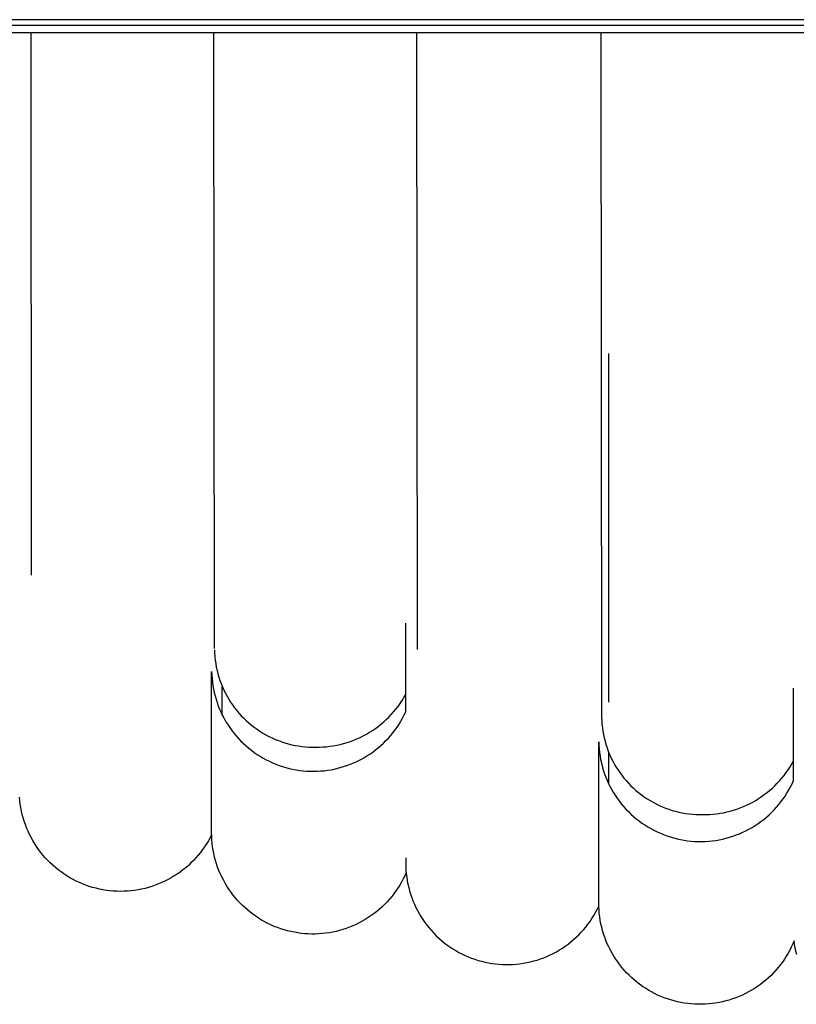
# Model space of a CAD drawing. Header units: millimetres. Extents: x 5000 to 6727, y 0 to 1679.
# Tile 44 of 106: x 5180 to 5213, y 1211 to 1253. Entities that reach past the tile are written whole.
import ezdxf

# ---------------------------------------------------------------- set-up
doc = ezdxf.new("R2010")
doc.units = ezdxf.units.MM
doc.layers.add('Make2D$Sichtbar$Kurven', color=18, linetype='Continuous', true_color=0x000000)

msp = doc.modelspace()

# ---------------------------------------------------------------- linework, layer by layer
at = {"layer": 'Make2D$Sichtbar$Kurven', "color": 18, "lineweight": -3, "true_color": 0x000000}
for p, q in [((5662.502, 1252.648), (5052.502, 1252.648)), ((5052.502, 1252.418), (5662.502, 1252.418)), ((5662.502, 1252.096), (5052.502, 1252.096)), ((5180.591, 1252.096), (5180.612, 1229.357)), ((5188.292, 1226.281), (5188.266, 1252.096)), ((5196.766, 1252.096), (5196.792, 1226.232)), ((5204.499, 1252.096), (5204.528, 1223.394)), ((5204.814, 1238.645), (5204.814, 1224.031)), ((5196.314, 1224.031), (5196.314, 1227.342)), ((5188.292, 1226.224), (5188.298, 1226.078)), ((5188.298, 1226.078), (5188.308, 1225.933)), ((5188.308, 1225.933), (5188.324, 1225.789)), ((5188.324, 1225.789), (5188.345, 1225.645)), ((5188.345, 1225.645), (5188.371, 1225.502)), ((5188.371, 1225.502), (5188.401, 1225.36)), ((5188.176, 1218.774), (5188.176, 1225.31)), ((5188.176, 1225.31), (5188.181, 1225.163)), ((5188.181, 1225.163), (5188.192, 1225.016)), ((5188.401, 1225.36), (5188.437, 1225.219)), ((5188.437, 1225.219), (5188.478, 1225.079)), ((5188.478, 1225.079), (5188.523, 1224.941)), ((5188.192, 1225.016), (5188.207, 1224.87)), ((5188.207, 1224.87), (5188.228, 1224.724)), ((5188.228, 1224.724), (5188.253, 1224.579)), ((5188.523, 1224.941), (5188.573, 1224.805)), ((5188.573, 1224.805), (5188.628, 1224.67)), ((5188.609, 1224.681), (5188.609, 1223.474)), ((5188.628, 1224.67), (5188.688, 1224.537)), ((5188.253, 1224.579), (5188.284, 1224.435)), ((5188.284, 1224.435), (5188.319, 1224.292)), ((5188.319, 1224.292), (5188.36, 1224.151)), ((5188.688, 1224.537), (5188.752, 1224.407)), ((5188.752, 1224.407), (5188.82, 1224.279)), ((5188.82, 1224.279), (5188.893, 1224.153)), ((5196.24, 1224.218), (5196.314, 1224.346)), ((5212.576, 1221.264), (5212.576, 1224.619)), ((5188.36, 1224.151), (5188.405, 1224.011)), ((5188.405, 1224.011), (5188.455, 1223.872)), ((5188.455, 1223.872), (5188.51, 1223.736)), ((5188.893, 1224.153), (5188.971, 1224.03)), ((5188.971, 1224.03), (5189.053, 1223.91)), ((5189.053, 1223.91), (5189.138, 1223.792)), ((5195.902, 1223.733), (5195.993, 1223.85)), ((5195.993, 1223.85), (5196.079, 1223.97)), ((5196.079, 1223.97), (5196.162, 1224.093)), ((5196.162, 1224.093), (5196.24, 1224.218)), ((5196.314, 1223.626), (5196.314, 1224.031)), ((5188.51, 1223.736), (5188.57, 1223.601)), ((5188.57, 1223.601), (5188.634, 1223.469)), ((5188.634, 1223.469), (5188.703, 1223.339)), ((5189.138, 1223.792), (5189.228, 1223.678)), ((5189.228, 1223.678), (5189.322, 1223.567)), ((5189.322, 1223.567), (5189.42, 1223.459)), ((5189.42, 1223.459), (5189.521, 1223.355)), ((5195.5, 1223.3), (5195.606, 1223.403)), ((5195.606, 1223.403), (5195.708, 1223.51)), ((5195.708, 1223.51), (5195.807, 1223.62)), ((5195.807, 1223.62), (5195.902, 1223.733)), ((5196.183, 1223.362), (5196.251, 1223.493)), ((5196.251, 1223.493), (5196.314, 1223.626)), ((5188.703, 1223.339), (5188.776, 1223.211)), ((5188.776, 1223.211), (5188.854, 1223.086)), ((5188.854, 1223.086), (5188.935, 1222.963)), ((5189.521, 1223.355), (5189.626, 1223.254)), ((5189.626, 1223.254), (5189.734, 1223.157)), ((5189.734, 1223.157), (5189.846, 1223.064)), ((5189.846, 1223.064), (5189.961, 1222.975)), ((5195.042, 1222.926), (5195.161, 1223.014)), ((5195.161, 1223.014), (5195.277, 1223.105)), ((5195.277, 1223.105), (5195.39, 1223.201)), ((5195.39, 1223.201), (5195.5, 1223.3)), ((5195.868, 1222.865), (5195.953, 1222.985)), ((5195.953, 1222.985), (5196.034, 1223.108)), ((5196.034, 1223.108), (5196.111, 1223.234)), ((5196.111, 1223.234), (5196.183, 1223.362)), ((5204.528, 1223.394), (5204.534, 1223.249)), ((5204.534, 1223.249), (5204.544, 1223.104)), ((5204.544, 1223.104), (5204.56, 1222.959)), ((5188.935, 1222.963), (5189.021, 1222.844)), ((5189.021, 1222.844), (5189.111, 1222.728)), ((5189.111, 1222.728), (5189.206, 1222.614)), ((5189.206, 1222.614), (5189.303, 1222.504)), ((5189.961, 1222.975), (5190.078, 1222.89)), ((5190.078, 1222.89), (5190.199, 1222.809)), ((5190.199, 1222.809), (5190.323, 1222.732)), ((5190.323, 1222.732), (5190.449, 1222.659)), ((5190.449, 1222.659), (5190.577, 1222.592)), ((5190.577, 1222.592), (5190.708, 1222.528)), ((5194.404, 1222.554), (5194.536, 1222.619)), ((5194.536, 1222.619), (5194.667, 1222.69)), ((5194.667, 1222.69), (5194.794, 1222.764)), ((5194.794, 1222.764), (5194.919, 1222.843)), ((5194.919, 1222.843), (5195.042, 1222.926)), ((5195.588, 1222.524), (5195.685, 1222.635)), ((5195.685, 1222.635), (5195.778, 1222.748)), ((5195.778, 1222.748), (5195.868, 1222.865)), ((5204.56, 1222.959), (5204.581, 1222.815)), ((5204.581, 1222.815), (5204.607, 1222.672)), ((5204.607, 1222.672), (5204.637, 1222.53)), ((5189.303, 1222.504), (5189.405, 1222.398)), ((5189.405, 1222.398), (5189.51, 1222.295)), ((5189.51, 1222.295), (5189.619, 1222.196)), ((5189.619, 1222.196), (5189.731, 1222.1)), ((5190.708, 1222.528), (5190.841, 1222.469)), ((5190.824, 1222.491), (5190.824, 1222.491)), ((5190.841, 1222.469), (5190.976, 1222.415)), ((5190.976, 1222.415), (5191.113, 1222.366)), ((5191.113, 1222.366), (5191.251, 1222.321)), ((5191.251, 1222.321), (5191.391, 1222.281)), ((5191.391, 1222.281), (5191.532, 1222.246)), ((5191.532, 1222.246), (5191.674, 1222.217)), ((5191.674, 1222.217), (5191.818, 1222.192)), ((5191.818, 1222.192), (5191.962, 1222.172)), ((5191.962, 1222.172), (5192.106, 1222.157)), ((5192.838, 1222.151), (5192.985, 1222.162)), ((5192.985, 1222.162), (5193.132, 1222.179)), ((5193.132, 1222.179), (5193.278, 1222.201)), ((5193.278, 1222.201), (5193.424, 1222.228)), ((5193.424, 1222.228), (5193.568, 1222.26)), ((5193.568, 1222.26), (5193.712, 1222.297)), ((5193.712, 1222.297), (5193.853, 1222.338)), ((5193.853, 1222.338), (5193.994, 1222.385)), ((5193.994, 1222.385), (5194.132, 1222.437)), ((5194.132, 1222.437), (5194.269, 1222.493)), ((5194.269, 1222.493), (5194.404, 1222.554)), ((5195.162, 1222.117), (5195.274, 1222.214)), ((5195.274, 1222.214), (5195.382, 1222.313)), ((5195.382, 1222.313), (5195.487, 1222.417)), ((5195.487, 1222.417), (5195.588, 1222.524)), ((5204.41, 1215.828), (5204.41, 1222.364)), ((5204.41, 1222.364), (5204.415, 1222.216)), ((5204.415, 1222.216), (5204.426, 1222.068)), ((5204.637, 1222.53), (5204.673, 1222.389)), ((5204.673, 1222.389), (5204.713, 1222.25)), ((5204.713, 1222.25), (5204.759, 1222.111)), ((5189.731, 1222.1), (5189.847, 1222.009)), ((5189.847, 1222.009), (5189.965, 1221.921)), ((5189.965, 1221.921), (5190.086, 1221.838)), ((5190.086, 1221.838), (5190.211, 1221.759)), ((5190.211, 1221.759), (5190.337, 1221.684)), ((5192.106, 1222.157), (5192.251, 1222.147)), ((5192.251, 1222.147), (5192.397, 1222.142)), ((5192.397, 1222.142), (5192.542, 1222.142)), ((5192.542, 1222.142), (5192.69, 1222.144)), ((5192.69, 1222.144), (5192.838, 1222.151)), ((5194.559, 1221.698), (5194.685, 1221.773)), ((5194.685, 1221.773), (5194.809, 1221.853)), ((5194.809, 1221.853), (5194.93, 1221.937)), ((5194.93, 1221.937), (5195.048, 1222.025)), ((5195.048, 1222.025), (5195.162, 1222.117)), ((5204.426, 1222.068), (5204.442, 1221.921)), ((5204.442, 1221.921), (5204.462, 1221.774)), ((5204.462, 1221.774), (5204.488, 1221.629)), ((5204.759, 1222.111), (5204.809, 1221.975)), ((5204.809, 1221.975), (5204.864, 1221.84)), ((5204.814, 1221.924), (5204.814, 1220.587)), ((5204.864, 1221.84), (5204.923, 1221.708)), ((5190.337, 1221.684), (5190.467, 1221.614)), ((5190.467, 1221.614), (5190.598, 1221.548)), ((5190.598, 1221.548), (5190.732, 1221.487)), ((5190.732, 1221.487), (5190.868, 1221.431)), ((5190.868, 1221.431), (5191.006, 1221.379)), ((5191.006, 1221.379), (5191.146, 1221.332)), ((5193.612, 1221.297), (5193.753, 1221.34)), ((5193.753, 1221.34), (5193.892, 1221.388)), ((5193.892, 1221.388), (5194.03, 1221.441)), ((5194.03, 1221.441), (5194.165, 1221.498)), ((5194.165, 1221.498), (5194.299, 1221.56)), ((5194.299, 1221.56), (5194.43, 1221.627)), ((5194.43, 1221.627), (5194.559, 1221.698)), ((5204.488, 1221.629), (5204.519, 1221.484)), ((5204.519, 1221.484), (5204.555, 1221.34)), ((5204.555, 1221.34), (5204.596, 1221.198)), ((5204.923, 1221.708), (5204.988, 1221.577)), ((5204.988, 1221.577), (5205.056, 1221.449)), ((5205.056, 1221.449), (5205.129, 1221.323)), ((5212.431, 1221.315), (5212.506, 1221.439)), ((5212.506, 1221.439), (5212.576, 1221.566)), ((5191.146, 1221.332), (5191.287, 1221.29)), ((5191.287, 1221.29), (5191.429, 1221.252)), ((5191.429, 1221.252), (5191.573, 1221.22)), ((5191.573, 1221.22), (5191.717, 1221.193)), ((5191.717, 1221.193), (5191.863, 1221.17)), ((5191.863, 1221.17), (5192.009, 1221.153)), ((5192.009, 1221.153), (5192.156, 1221.141)), ((5192.156, 1221.141), (5192.303, 1221.134)), ((5192.303, 1221.134), (5192.45, 1221.132)), ((5192.45, 1221.132), (5192.597, 1221.135)), ((5192.597, 1221.135), (5192.744, 1221.143)), ((5192.744, 1221.143), (5192.891, 1221.156)), ((5192.891, 1221.156), (5193.037, 1221.174)), ((5193.037, 1221.174), (5193.182, 1221.197)), ((5193.182, 1221.197), (5193.327, 1221.226)), ((5193.327, 1221.226), (5193.47, 1221.259)), ((5193.47, 1221.259), (5193.612, 1221.297)), ((5204.596, 1221.198), (5204.642, 1221.057)), ((5204.642, 1221.057), (5204.693, 1220.918)), ((5205.129, 1221.323), (5205.207, 1221.2)), ((5205.207, 1221.2), (5205.288, 1221.08)), ((5205.288, 1221.08), (5205.374, 1220.963)), ((5205.374, 1220.963), (5205.464, 1220.848)), ((5212.09, 1220.846), (5212.181, 1220.959)), ((5212.181, 1220.959), (5212.268, 1221.075)), ((5212.268, 1221.075), (5212.352, 1221.193)), ((5212.352, 1221.193), (5212.431, 1221.315)), ((5212.576, 1220.743), (5212.576, 1221.264)), ((5204.693, 1220.918), (5204.748, 1220.781)), ((5204.748, 1220.781), (5204.809, 1220.645)), ((5204.809, 1220.645), (5204.874, 1220.512)), ((5204.874, 1220.512), (5204.943, 1220.381)), ((5205.464, 1220.848), (5205.558, 1220.737)), ((5205.558, 1220.737), (5205.655, 1220.629)), ((5205.655, 1220.629), (5205.757, 1220.525)), ((5205.757, 1220.525), (5205.862, 1220.424)), ((5211.689, 1220.427), (5211.795, 1220.527)), ((5211.795, 1220.527), (5211.897, 1220.63)), ((5211.897, 1220.63), (5211.995, 1220.736)), ((5211.995, 1220.736), (5212.09, 1220.846)), ((5212.449, 1220.476), (5212.515, 1220.608)), ((5212.515, 1220.608), (5212.576, 1220.743)), ((5204.943, 1220.381), (5205.017, 1220.253)), ((5205.017, 1220.253), (5205.096, 1220.128)), ((5205.096, 1220.128), (5205.178, 1220.005)), ((5205.862, 1220.424), (5205.97, 1220.327)), ((5205.97, 1220.327), (5206.082, 1220.234)), ((5206.082, 1220.234), (5206.196, 1220.145)), ((5206.196, 1220.145), (5206.314, 1220.06)), ((5211.235, 1220.067), (5211.353, 1220.151)), ((5211.353, 1220.151), (5211.468, 1220.239)), ((5211.468, 1220.239), (5211.58, 1220.332)), ((5211.58, 1220.332), (5211.689, 1220.427)), ((5212.223, 1220.093), (5212.303, 1220.218)), ((5212.303, 1220.218), (5212.378, 1220.346)), ((5212.378, 1220.346), (5212.449, 1220.476)), ((5180.132, 1219.902), (5180.119, 1220.05)), ((5180.15, 1219.755), (5180.132, 1219.902)), ((5180.173, 1219.609), (5180.15, 1219.755)), ((5205.178, 1220.005), (5205.265, 1219.885)), ((5205.265, 1219.885), (5205.356, 1219.768)), ((5205.356, 1219.768), (5205.451, 1219.655)), ((5206.314, 1220.06), (5206.435, 1219.979)), ((5206.435, 1219.979), (5206.559, 1219.902)), ((5206.559, 1219.902), (5206.685, 1219.83)), ((5206.685, 1219.83), (5206.813, 1219.762)), ((5206.813, 1219.762), (5206.944, 1219.698)), ((5206.944, 1219.698), (5207.077, 1219.639)), ((5210.473, 1219.649), (5210.606, 1219.708)), ((5210.606, 1219.708), (5210.737, 1219.771)), ((5210.737, 1219.771), (5210.865, 1219.839)), ((5210.865, 1219.839), (5210.991, 1219.911)), ((5210.991, 1219.911), (5211.114, 1219.987)), ((5211.114, 1219.987), (5211.235, 1220.067)), ((5211.863, 1219.624), (5211.959, 1219.736)), ((5211.959, 1219.736), (5212.051, 1219.852)), ((5212.051, 1219.852), (5212.139, 1219.971)), ((5212.139, 1219.971), (5212.223, 1220.093)), ((5180.201, 1219.463), (5180.173, 1219.609)), ((5180.235, 1219.318), (5180.201, 1219.463)), ((5180.273, 1219.175), (5180.235, 1219.318)), ((5205.451, 1219.655), (5205.55, 1219.544)), ((5205.55, 1219.544), (5205.653, 1219.438)), ((5205.653, 1219.438), (5205.759, 1219.335)), ((5205.759, 1219.335), (5205.869, 1219.235)), ((5207.077, 1219.639), (5207.212, 1219.585)), ((5207.212, 1219.585), (5207.349, 1219.536)), ((5207.349, 1219.536), (5207.487, 1219.491)), ((5207.487, 1219.491), (5207.627, 1219.452)), ((5207.627, 1219.452), (5207.768, 1219.417)), ((5207.768, 1219.417), (5207.91, 1219.387)), ((5207.91, 1219.387), (5208.054, 1219.362)), ((5208.054, 1219.362), (5208.198, 1219.342)), ((5208.198, 1219.342), (5208.342, 1219.327)), ((5208.342, 1219.327), (5208.487, 1219.317)), ((5208.487, 1219.317), (5208.633, 1219.312)), ((5208.633, 1219.312), (5208.778, 1219.313)), ((5208.778, 1219.313), (5208.923, 1219.314)), ((5208.923, 1219.314), (5209.068, 1219.32)), ((5209.068, 1219.32), (5209.213, 1219.331)), ((5209.213, 1219.331), (5209.357, 1219.348)), ((5209.357, 1219.348), (5209.5, 1219.369)), ((5209.5, 1219.369), (5209.643, 1219.394)), ((5209.643, 1219.394), (5209.785, 1219.425)), ((5209.785, 1219.425), (5209.925, 1219.46)), ((5209.925, 1219.46), (5210.065, 1219.501)), ((5210.065, 1219.501), (5210.203, 1219.546)), ((5210.203, 1219.546), (5210.339, 1219.595)), ((5210.339, 1219.595), (5210.473, 1219.649)), ((5211.441, 1219.209), (5211.551, 1219.307)), ((5211.551, 1219.307), (5211.659, 1219.409)), ((5211.659, 1219.409), (5211.763, 1219.514)), ((5211.763, 1219.514), (5211.863, 1219.624)), ((5180.316, 1219.033), (5180.273, 1219.175)), ((5180.365, 1218.893), (5180.316, 1219.033)), ((5180.418, 1218.755), (5180.365, 1218.893)), ((5205.869, 1219.235), (5205.983, 1219.14)), ((5205.983, 1219.14), (5206.099, 1219.049)), ((5206.099, 1219.049), (5206.219, 1218.961)), ((5206.219, 1218.961), (5206.341, 1218.878)), ((5206.341, 1218.878), (5206.467, 1218.8)), ((5210.839, 1218.778), (5210.965, 1218.856)), ((5210.965, 1218.856), (5211.088, 1218.938)), ((5211.088, 1218.938), (5211.209, 1219.024)), ((5211.209, 1219.024), (5211.326, 1219.114)), ((5211.326, 1219.114), (5211.441, 1219.209)), ((5180.476, 1218.618), (5180.418, 1218.755)), ((5180.538, 1218.484), (5180.476, 1218.618)), ((5180.606, 1218.352), (5180.538, 1218.484)), ((5188.176, 1218.478), (5188.109, 1218.346)), ((5188.176, 1218.555), (5188.176, 1218.774)), ((5188.178, 1218.407), (5188.176, 1218.555)), ((5206.467, 1218.8), (5206.595, 1218.725)), ((5206.595, 1218.725), (5206.725, 1218.655)), ((5206.725, 1218.655), (5206.858, 1218.59)), ((5206.858, 1218.59), (5206.993, 1218.529)), ((5206.993, 1218.529), (5207.131, 1218.473)), ((5207.131, 1218.473), (5207.27, 1218.422)), ((5210.033, 1218.409), (5210.172, 1218.459)), ((5210.172, 1218.459), (5210.31, 1218.513)), ((5210.31, 1218.513), (5210.445, 1218.573)), ((5210.445, 1218.573), (5210.579, 1218.637)), ((5210.579, 1218.637), (5210.71, 1218.705)), ((5210.71, 1218.705), (5210.839, 1218.778)), ((5180.678, 1218.222), (5180.606, 1218.352)), ((5180.754, 1218.095), (5180.678, 1218.222)), ((5180.835, 1217.971), (5180.754, 1218.095)), ((5187.96, 1218.09), (5187.879, 1217.966)), ((5188.037, 1218.217), (5187.96, 1218.09)), ((5188.109, 1218.346), (5188.037, 1218.217)), ((5188.186, 1218.26), (5188.178, 1218.407)), ((5188.199, 1218.114), (5188.186, 1218.26)), ((5188.216, 1217.967), (5188.199, 1218.114)), ((5207.27, 1218.422), (5207.41, 1218.376)), ((5207.41, 1218.376), (5207.552, 1218.335)), ((5207.552, 1218.335), (5207.696, 1218.298)), ((5207.696, 1218.298), (5207.841, 1218.267)), ((5207.841, 1218.267), (5207.986, 1218.241)), ((5207.986, 1218.241), (5208.133, 1218.22)), ((5208.133, 1218.22), (5208.28, 1218.203)), ((5208.28, 1218.203), (5208.428, 1218.192)), ((5208.428, 1218.192), (5208.576, 1218.187)), ((5208.576, 1218.187), (5208.724, 1218.186)), ((5208.724, 1218.186), (5208.872, 1218.19)), ((5208.872, 1218.19), (5209.02, 1218.2)), ((5209.02, 1218.2), (5209.167, 1218.215)), ((5209.167, 1218.215), (5209.314, 1218.234)), ((5209.314, 1218.234), (5209.46, 1218.259)), ((5209.46, 1218.259), (5209.605, 1218.289)), ((5209.605, 1218.289), (5209.749, 1218.324)), ((5209.749, 1218.324), (5209.891, 1218.364)), ((5209.891, 1218.364), (5210.033, 1218.409)), ((5180.92, 1217.849), (5180.835, 1217.971)), ((5181.009, 1217.731), (5180.92, 1217.849)), ((5181.102, 1217.615), (5181.009, 1217.731)), ((5187.705, 1217.726), (5187.611, 1217.611)), ((5187.794, 1217.844), (5187.705, 1217.726)), ((5187.879, 1217.966), (5187.794, 1217.844)), ((5188.239, 1217.822), (5188.216, 1217.967)), ((5188.267, 1217.677), (5188.239, 1217.822)), ((5188.3, 1217.534), (5188.267, 1217.677)), ((5181.199, 1217.503), (5181.102, 1217.615)), ((5181.3, 1217.395), (5181.199, 1217.503)), ((5181.405, 1217.29), (5181.3, 1217.395)), ((5181.514, 1217.189), (5181.405, 1217.29)), ((5187.308, 1217.286), (5187.199, 1217.185)), ((5187.413, 1217.391), (5187.308, 1217.286)), ((5187.514, 1217.499), (5187.413, 1217.391)), ((5187.611, 1217.611), (5187.514, 1217.499)), ((5188.338, 1217.392), (5188.3, 1217.534)), ((5188.381, 1217.251), (5188.338, 1217.392)), ((5188.428, 1217.111), (5188.381, 1217.251)), ((5196.314, 1217.495), (5196.314, 1217.278)), ((5196.314, 1217.278), (5196.314, 1217.275)), ((5196.314, 1217.275), (5196.317, 1217.128)), ((5181.626, 1217.092), (5181.514, 1217.189)), ((5181.741, 1216.998), (5181.626, 1217.092)), ((5181.859, 1216.909), (5181.741, 1216.998)), ((5181.981, 1216.824), (5181.859, 1216.909)), ((5182.105, 1216.743), (5181.981, 1216.824)), ((5186.732, 1216.82), (5186.607, 1216.74)), ((5186.853, 1216.905), (5186.732, 1216.82)), ((5186.972, 1216.995), (5186.853, 1216.905)), ((5187.087, 1217.088), (5186.972, 1216.995)), ((5187.199, 1217.185), (5187.087, 1217.088)), ((5188.481, 1216.974), (5188.428, 1217.111)), ((5188.538, 1216.838), (5188.481, 1216.974)), ((5188.599, 1216.704), (5188.538, 1216.838)), ((5196.333, 1216.882), (5196.272, 1216.748)), ((5196.317, 1217.128), (5196.324, 1216.981)), ((5196.324, 1216.981), (5196.337, 1216.834)), ((5196.337, 1216.834), (5196.355, 1216.688)), ((5182.232, 1216.667), (5182.105, 1216.743)), ((5182.362, 1216.595), (5182.232, 1216.667)), ((5182.494, 1216.527), (5182.362, 1216.595)), ((5182.628, 1216.465), (5182.494, 1216.527)), ((5182.764, 1216.406), (5182.628, 1216.465)), ((5182.903, 1216.353), (5182.764, 1216.406)), ((5185.947, 1216.404), (5185.809, 1216.351)), ((5186.084, 1216.462), (5185.947, 1216.404)), ((5186.218, 1216.525), (5186.084, 1216.462)), ((5186.35, 1216.592), (5186.218, 1216.525)), ((5186.48, 1216.664), (5186.35, 1216.592)), ((5186.607, 1216.74), (5186.48, 1216.664)), ((5188.666, 1216.573), (5188.599, 1216.704)), ((5188.737, 1216.444), (5188.666, 1216.573)), ((5188.812, 1216.317), (5188.737, 1216.444)), ((5196.138, 1216.486), (5196.064, 1216.358)), ((5196.208, 1216.616), (5196.138, 1216.486)), ((5196.272, 1216.748), (5196.208, 1216.616)), ((5196.355, 1216.688), (5196.378, 1216.542)), ((5196.378, 1216.542), (5196.406, 1216.398)), ((5196.406, 1216.398), (5196.439, 1216.254)), ((5183.043, 1216.305), (5182.903, 1216.353)), ((5183.185, 1216.261), (5183.043, 1216.305)), ((5183.328, 1216.223), (5183.185, 1216.261)), ((5183.473, 1216.19), (5183.328, 1216.223)), ((5183.618, 1216.161), (5183.473, 1216.19)), ((5183.764, 1216.138), (5183.618, 1216.161)), ((5183.912, 1216.12), (5183.764, 1216.138)), ((5184.059, 1216.107), (5183.912, 1216.12)), ((5184.207, 1216.099), (5184.059, 1216.107)), ((5184.356, 1216.096), (5184.207, 1216.099)), ((5184.504, 1216.099), (5184.356, 1216.096)), ((5184.652, 1216.106), (5184.504, 1216.099)), ((5184.8, 1216.119), (5184.652, 1216.106)), ((5184.947, 1216.137), (5184.8, 1216.119)), ((5185.093, 1216.16), (5184.947, 1216.137)), ((5185.239, 1216.188), (5185.093, 1216.16)), ((5185.383, 1216.222), (5185.239, 1216.188)), ((5185.527, 1216.26), (5185.383, 1216.222)), ((5185.669, 1216.303), (5185.527, 1216.26)), ((5185.809, 1216.351), (5185.669, 1216.303)), ((5188.892, 1216.194), (5188.812, 1216.317)), ((5188.976, 1216.073), (5188.892, 1216.194)), ((5189.064, 1215.954), (5188.976, 1216.073)), ((5195.817, 1215.993), (5195.726, 1215.877)), ((5195.903, 1216.112), (5195.817, 1215.993)), ((5195.986, 1216.234), (5195.903, 1216.112)), ((5196.064, 1216.358), (5195.986, 1216.234)), ((5196.439, 1216.254), (5196.477, 1216.112)), ((5196.477, 1216.112), (5196.519, 1215.971)), ((5196.519, 1215.971), (5196.567, 1215.832)), ((5189.156, 1215.84), (5189.064, 1215.954)), ((5189.252, 1215.728), (5189.156, 1215.84)), ((5189.352, 1215.62), (5189.252, 1215.728)), ((5189.455, 1215.515), (5189.352, 1215.62)), ((5195.533, 1215.655), (5195.43, 1215.549)), ((5195.631, 1215.764), (5195.533, 1215.655)), ((5195.726, 1215.877), (5195.631, 1215.764)), ((5196.567, 1215.832), (5196.619, 1215.694)), ((5196.619, 1215.694), (5196.676, 1215.558)), ((5196.676, 1215.558), (5196.738, 1215.425)), ((5204.41, 1215.608), (5204.41, 1215.828)), ((5204.412, 1215.462), (5204.41, 1215.608)), ((5189.562, 1215.414), (5189.455, 1215.515)), ((5189.673, 1215.317), (5189.562, 1215.414)), ((5189.786, 1215.223), (5189.673, 1215.317)), ((5189.903, 1215.134), (5189.786, 1215.223)), ((5194.986, 1215.162), (5194.867, 1215.076)), ((5195.102, 1215.253), (5194.986, 1215.162)), ((5195.215, 1215.348), (5195.102, 1215.253)), ((5195.324, 1215.446), (5195.215, 1215.348)), ((5195.43, 1215.549), (5195.324, 1215.446)), ((5196.738, 1215.425), (5196.805, 1215.293)), ((5196.805, 1215.293), (5196.876, 1215.164)), ((5196.876, 1215.164), (5196.951, 1215.038)), ((5204.204, 1215.081), (5204.278, 1215.209)), ((5204.278, 1215.209), (5204.347, 1215.339)), ((5204.347, 1215.339), (5204.412, 1215.471)), ((5204.42, 1215.315), (5204.412, 1215.462)), ((5204.433, 1215.169), (5204.42, 1215.315)), ((5204.45, 1215.024), (5204.433, 1215.169)), ((5190.023, 1215.048), (5189.903, 1215.134)), ((5190.146, 1214.967), (5190.023, 1215.048)), ((5190.272, 1214.891), (5190.146, 1214.967)), ((5190.4, 1214.818), (5190.272, 1214.891)), ((5190.531, 1214.75), (5190.4, 1214.818)), ((5190.664, 1214.687), (5190.531, 1214.75)), ((5194.363, 1214.772), (5194.231, 1214.707)), ((5194.493, 1214.841), (5194.363, 1214.772)), ((5194.62, 1214.915), (5194.493, 1214.841)), ((5194.745, 1214.993), (5194.62, 1214.915)), ((5194.867, 1215.076), (5194.745, 1214.993)), ((5196.951, 1215.038), (5197.031, 1214.914)), ((5197.031, 1214.914), (5197.115, 1214.793)), ((5197.115, 1214.793), (5197.203, 1214.675)), ((5203.957, 1214.715), (5204.043, 1214.834)), ((5204.043, 1214.834), (5204.126, 1214.957)), ((5204.126, 1214.957), (5204.204, 1215.081)), ((5204.473, 1214.879), (5204.45, 1215.024)), ((5204.501, 1214.735), (5204.473, 1214.879)), ((5204.533, 1214.592), (5204.501, 1214.735)), ((5190.799, 1214.628), (5190.664, 1214.687)), ((5190.936, 1214.574), (5190.799, 1214.628)), ((5191.075, 1214.525), (5190.936, 1214.574)), ((5191.215, 1214.481), (5191.075, 1214.525)), ((5191.357, 1214.441), (5191.215, 1214.481)), ((5191.5, 1214.407), (5191.357, 1214.441)), ((5191.644, 1214.377), (5191.5, 1214.407)), ((5191.789, 1214.352), (5191.644, 1214.377)), ((5191.935, 1214.333), (5191.789, 1214.352)), ((5192.082, 1214.318), (5191.935, 1214.333)), ((5192.229, 1214.309), (5192.082, 1214.318)), ((5192.817, 1214.323), (5192.67, 1214.312)), ((5192.964, 1214.339), (5192.817, 1214.323)), ((5193.109, 1214.36), (5192.964, 1214.339)), ((5193.254, 1214.386), (5193.109, 1214.36)), ((5193.398, 1214.417), (5193.254, 1214.386)), ((5193.541, 1214.453), (5193.398, 1214.417)), ((5193.682, 1214.494), (5193.541, 1214.453)), ((5193.822, 1214.54), (5193.682, 1214.494)), ((5193.96, 1214.591), (5193.822, 1214.54)), ((5194.097, 1214.647), (5193.96, 1214.591)), ((5194.231, 1214.707), (5194.097, 1214.647)), ((5197.203, 1214.675), (5197.295, 1214.56)), ((5197.295, 1214.56), (5197.391, 1214.448)), ((5197.391, 1214.448), (5197.491, 1214.34)), ((5197.491, 1214.34), (5197.594, 1214.235)), ((5203.571, 1214.271), (5203.673, 1214.377)), ((5203.673, 1214.377), (5203.771, 1214.487)), ((5203.771, 1214.487), (5203.866, 1214.599)), ((5203.866, 1214.599), (5203.957, 1214.715)), ((5204.571, 1214.45), (5204.533, 1214.592)), ((5204.613, 1214.31), (5204.571, 1214.45)), ((5192.376, 1214.305), (5192.229, 1214.309)), ((5192.523, 1214.306), (5192.376, 1214.305)), ((5192.67, 1214.312), (5192.523, 1214.306)), ((5197.594, 1214.235), (5197.701, 1214.134)), ((5197.701, 1214.134), (5197.812, 1214.037)), ((5197.812, 1214.037), (5197.926, 1213.943)), ((5197.926, 1213.943), (5198.043, 1213.854)), ((5203.127, 1213.885), (5203.243, 1213.975)), ((5203.243, 1213.975), (5203.355, 1214.07)), ((5203.355, 1214.07), (5203.465, 1214.169)), ((5203.465, 1214.169), (5203.571, 1214.271)), ((5204.66, 1214.171), (5204.613, 1214.31)), ((5204.712, 1214.034), (5204.66, 1214.171)), ((5204.769, 1213.899), (5204.712, 1214.034)), ((5212.604, 1214.025), (5212.547, 1213.89)), ((5212.623, 1213.879), (5212.604, 1214.025)), ((5198.043, 1213.854), (5198.163, 1213.769)), ((5198.163, 1213.769), (5198.286, 1213.688)), ((5198.286, 1213.688), (5198.412, 1213.611)), ((5198.412, 1213.611), (5198.54, 1213.538)), ((5198.54, 1213.538), (5198.671, 1213.47)), ((5202.371, 1213.429), (5202.504, 1213.494)), ((5202.504, 1213.494), (5202.634, 1213.563)), ((5202.634, 1213.563), (5202.761, 1213.637)), ((5202.761, 1213.637), (5202.886, 1213.715)), ((5202.886, 1213.715), (5203.008, 1213.798)), ((5203.008, 1213.798), (5203.127, 1213.885)), ((5204.83, 1213.765), (5204.769, 1213.899)), ((5204.896, 1213.634), (5204.83, 1213.765)), ((5204.966, 1213.506), (5204.896, 1213.634)), ((5205.041, 1213.38), (5204.966, 1213.506)), ((5212.349, 1213.498), (5212.274, 1213.372)), ((5212.419, 1213.626), (5212.349, 1213.498)), ((5212.485, 1213.757), (5212.419, 1213.626)), ((5212.547, 1213.89), (5212.485, 1213.757)), ((5212.648, 1213.733), (5212.623, 1213.879)), ((5212.677, 1213.589), (5212.648, 1213.733)), ((5212.712, 1213.445), (5212.677, 1213.589)), ((5198.671, 1213.47), (5198.803, 1213.407)), ((5198.803, 1213.407), (5198.939, 1213.348)), ((5198.939, 1213.348), (5199.076, 1213.294)), ((5199.076, 1213.294), (5199.214, 1213.245)), ((5199.214, 1213.245), (5199.355, 1213.201)), ((5199.355, 1213.201), (5199.497, 1213.161)), ((5199.497, 1213.161), (5199.64, 1213.127)), ((5199.64, 1213.127), (5199.784, 1213.097)), ((5199.784, 1213.097), (5199.929, 1213.073)), ((5201.104, 1213.06), (5201.25, 1213.081)), ((5201.25, 1213.081), (5201.395, 1213.107)), ((5201.395, 1213.107), (5201.538, 1213.138)), ((5201.538, 1213.138), (5201.681, 1213.175)), ((5201.681, 1213.175), (5201.823, 1213.216)), ((5201.823, 1213.216), (5201.963, 1213.262)), ((5201.963, 1213.262), (5202.101, 1213.313)), ((5202.101, 1213.313), (5202.237, 1213.368)), ((5202.237, 1213.368), (5202.371, 1213.429)), ((5205.12, 1213.256), (5205.041, 1213.38)), ((5205.203, 1213.135), (5205.12, 1213.256)), ((5205.291, 1213.018), (5205.203, 1213.135)), ((5212.111, 1213.128), (5212.023, 1213.01)), ((5212.194, 1213.248), (5212.111, 1213.128)), ((5212.274, 1213.372), (5212.194, 1213.248)), ((5199.929, 1213.073), (5200.075, 1213.053)), ((5200.075, 1213.053), (5200.222, 1213.039)), ((5200.222, 1213.039), (5200.369, 1213.03)), ((5200.369, 1213.03), (5200.516, 1213.025)), ((5200.516, 1213.025), (5200.663, 1213.026)), ((5200.663, 1213.026), (5200.811, 1213.032)), ((5200.811, 1213.032), (5200.957, 1213.043)), ((5200.957, 1213.043), (5201.104, 1213.06)), ((5205.382, 1212.903), (5205.291, 1213.018)), ((5205.477, 1212.792), (5205.382, 1212.903)), ((5205.576, 1212.683), (5205.477, 1212.792)), ((5205.679, 1212.579), (5205.576, 1212.683)), ((5211.737, 1212.677), (5211.634, 1212.572)), ((5211.836, 1212.785), (5211.737, 1212.677)), ((5211.932, 1212.896), (5211.836, 1212.785)), ((5212.023, 1213.01), (5211.932, 1212.896)), ((5205.785, 1212.478), (5205.679, 1212.579)), ((5205.895, 1212.38), (5205.785, 1212.478)), ((5206.008, 1212.287), (5205.895, 1212.38)), ((5206.124, 1212.198), (5206.008, 1212.287)), ((5211.304, 1212.281), (5211.188, 1212.192)), ((5211.418, 1212.374), (5211.304, 1212.281)), ((5211.528, 1212.472), (5211.418, 1212.374)), ((5211.634, 1212.572), (5211.528, 1212.472)), ((5206.243, 1212.112), (5206.124, 1212.198)), ((5206.365, 1212.031), (5206.243, 1212.112)), ((5206.49, 1211.954), (5206.365, 1212.031)), ((5206.617, 1211.881), (5206.49, 1211.954)), ((5206.747, 1211.813), (5206.617, 1211.881)), ((5210.694, 1211.877), (5210.564, 1211.809)), ((5210.822, 1211.949), (5210.694, 1211.877)), ((5210.947, 1212.026), (5210.822, 1211.949)), ((5211.069, 1212.107), (5210.947, 1212.026)), ((5211.188, 1212.192), (5211.069, 1212.107)), ((5206.879, 1211.749), (5206.747, 1211.813)), ((5207.013, 1211.69), (5206.879, 1211.749)), ((5207.149, 1211.636), (5207.013, 1211.69)), ((5207.287, 1211.586), (5207.149, 1211.636)), ((5207.427, 1211.541), (5207.287, 1211.586)), ((5207.568, 1211.501), (5207.427, 1211.541)), ((5207.71, 1211.466), (5207.568, 1211.501)), ((5207.854, 1211.435), (5207.71, 1211.466)), ((5207.998, 1211.41), (5207.854, 1211.435)), ((5209.457, 1211.434), (5209.312, 1211.409)), ((5209.6, 1211.464), (5209.457, 1211.434)), ((5209.743, 1211.498), (5209.6, 1211.464)), ((5209.884, 1211.538), (5209.743, 1211.498)), ((5210.023, 1211.583), (5209.884, 1211.538)), ((5210.162, 1211.632), (5210.023, 1211.583)), ((5210.298, 1211.686), (5210.162, 1211.632)), ((5210.432, 1211.745), (5210.298, 1211.686)), ((5210.564, 1211.809), (5210.432, 1211.745)), ((5208.143, 1211.39), (5207.998, 1211.41)), ((5208.289, 1211.374), (5208.143, 1211.39)), ((5208.435, 1211.364), (5208.289, 1211.374)), ((5208.582, 1211.359), (5208.435, 1211.364)), ((5208.728, 1211.359), (5208.582, 1211.359)), ((5208.875, 1211.364), (5208.728, 1211.359)), ((5209.021, 1211.374), (5208.875, 1211.364)), ((5209.167, 1211.389), (5209.021, 1211.374)), ((5209.312, 1211.409), (5209.167, 1211.389))]:
    msp.add_line(p, q, dxfattribs=at)

doc.saveas('drawing.dxf')
